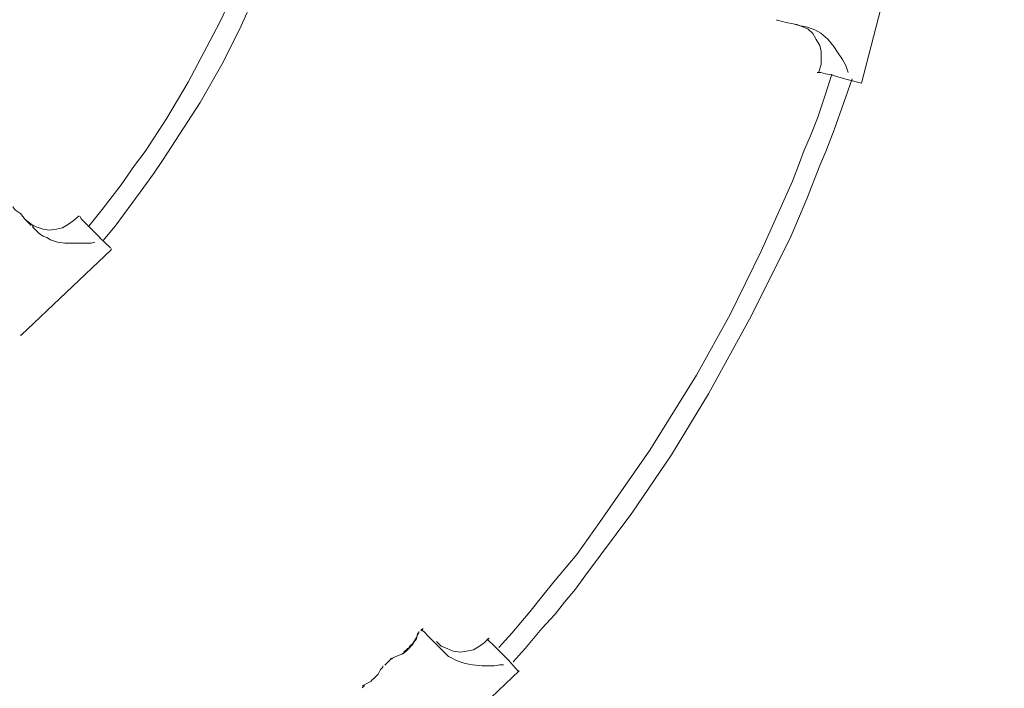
# Model space of a CAD drawing. Header units: millimetres. Extents: x 31.8 to 48.8, y -27.2 to 6.6.
# Tile 63 of 79: x 40.6 to 42.8, y -2.8 to -1.3. Entities that reach past the tile are written whole.
import ezdxf

# ---------------------------------------------------------------- set-up
doc = ezdxf.new("R2010")
doc.units = ezdxf.units.MM
doc.header["$MEASUREMENT"] = 0
doc.layers.add('Livello 1', color=7, linetype='Continuous', lineweight=0)

msp = doc.modelspace()

# ---------------------------------------------------------------- linework, layer by layer
at = {"layer": 'Livello 1', "color": 250, "lineweight": 5, "true_color": 0x1d1d1b}
for points, knots in [([(45.6233, 1.3798), (45.6233, 1.3798), (45.6664, 1.1936), (45.6664, 1.1936), (45.6664, 1.1936), (45.7066, 1.0048), (45.7066, 1.0048), (45.7066, 1.0048), (45.7413, 0.8159), (45.7413, 0.8159), (45.7413, 0.8159), (45.7682, 0.6271), (45.7682, 0.6271), (45.7682, 0.6271), (45.7926, 0.4354), (45.7926, 0.4354), (45.7926, 0.4354), (45.8084, 0.244), (45.8084, 0.244), (45.8084, 0.244), (45.8219, 0.0523), (45.8219, 0.0523), (45.8219, 0.0523), (45.8273, -0.1416), (45.8273, -0.1416), (45.8273, -0.1416), (45.8298, -0.3331), (45.8298, -0.3331), (45.8298, -0.3331), (45.8246, -0.5248), (45.8246, -0.5248), (45.8246, -0.5248), (45.8165, -0.7162), (45.8165, -0.7162), (45.8165, -0.7162), (45.8003, -0.9079), (45.8003, -0.9079), (45.8003, -0.9079), (45.7817, -1.0993), (45.7817, -1.0993), (45.7817, -1.0993), (45.7549, -1.2908), (45.7549, -1.2908), (45.7549, -1.2908), (45.7253, -1.4798), (45.7253, -1.4798), (45.7253, -1.4798), (45.6876, -1.6685), (45.6876, -1.6685), (45.6876, -1.6685), (45.6449, -1.8575), (45.6449, -1.8575), (45.6449, -1.8575), (45.5993, -2.0437), (45.5993, -2.0437), (45.5993, -2.0437), (45.5481, -2.227), (45.5481, -2.227), (45.5481, -2.227), (45.4891, -2.4133), (45.4891, -2.4133), (45.4891, -2.4133), (45.4275, -2.5944), (45.4275, -2.5944), (45.4275, -2.5944), (45.3607, -2.775), (45.3607, -2.775), (45.3607, -2.775), (45.2882, -2.9533), (45.2882, -2.9533), (45.2882, -2.9533), (45.2103, -3.1288), (45.2103, -3.1288), (45.2103, -3.1288), (45.127, -3.3017), (45.127, -3.3017), (45.127, -3.3017), (45.0387, -3.4746), (45.0387, -3.4746), (45.0387, -3.4746), (44.9473, -3.6422), (44.9473, -3.6422), (44.9473, -3.6422), (44.8509, -3.8097), (44.8509, -3.8097), (44.8509, -3.8097), (44.7491, -3.9747), (44.7491, -3.9747), (44.7491, -3.9747), (44.6416, -4.1343), (44.6416, -4.1343), (44.6416, -4.1343), (44.5317, -4.2912), (44.5317, -4.2912), (44.5317, -4.2912), (44.4163, -4.4484), (44.4163, -4.4484), (44.4163, -4.4484), (44.2984, -4.5972), (44.2984, -4.5972), (44.2984, -4.5972), (44.1749, -4.7462), (44.1749, -4.7462), (44.1749, -4.7462), (44.0463, -4.8925), (44.0463, -4.8925), (44.0463, -4.8925), (43.9146, -5.0333), (43.9146, -5.0333), (43.9146, -5.0333), (43.7778, -5.1693), (43.7778, -5.1693), (43.7778, -5.1693), (43.6385, -5.3022), (43.6385, -5.3022), (43.6385, -5.3022), (43.4963, -5.4325), (43.4963, -5.4325), (43.4963, -5.4325), (43.3486, -5.5574), (43.3486, -5.5574), (43.3486, -5.5574), (43.1987, -5.6799), (43.1987, -5.6799), (43.1987, -5.6799), (43.0457, -5.7967), (43.0457, -5.7967), (43.0457, -5.7967), (42.8901, -5.9111), (42.8901, -5.9111), (42.8901, -5.9111), (42.7291, -6.0177), (42.7291, -6.0177), (42.7291, -6.0177), (42.5654, -6.124), (42.5654, -6.124), (42.5654, -6.124), (42.3993, -6.2225), (42.3993, -6.2225), (42.3993, -6.2225), (42.2331, -6.3182), (42.2331, -6.3182), (42.2331, -6.3182), (42.0613, -6.4085), (42.0613, -6.4085), (42.0613, -6.4085), (41.887, -6.4938), (41.887, -6.4938), (41.887, -6.4938), (41.71, -6.5735), (41.71, -6.5735), (41.71, -6.5735), (41.533, -6.6505), (41.533, -6.6505), (41.533, -6.6505), (41.3533, -6.7196), (41.3533, -6.7196), (41.3533, -6.7196), (41.1709, -6.7862), (41.1709, -6.7862), (41.1709, -6.7862), (40.9857, -6.8476), (40.9857, -6.8476), (40.9857, -6.8476), (40.8006, -6.9034), (40.8006, -6.9034)], [0, 0, 0, 0, 1, 1, 1, 2, 2, 2, 3, 3, 3, 4, 4, 4, 5, 5, 5, 6, 6, 6, 7, 7, 7, 8, 8, 8, 9, 9, 9, 10, 10, 10, 11, 11, 11, 12, 12, 12, 13, 13, 13, 14, 14, 14, 15, 15, 15, 16, 16, 16, 17, 17, 17, 18, 18, 18, 19, 19, 19, 20, 20, 20, 21, 21, 21, 22, 22, 22, 23, 23, 23, 24, 24, 24, 25, 25, 25, 26, 26, 26, 27, 27, 27, 28, 28, 28, 29, 29, 29, 30, 30, 30, 31, 31, 31, 32, 32, 32, 33, 33, 33, 34, 34, 34, 35, 35, 35, 36, 36, 36, 37, 37, 37, 38, 38, 38, 39, 39, 39, 40, 40, 40, 41, 41, 41, 42, 42, 42, 43, 43, 43, 44, 44, 44, 45, 45, 45, 46, 46, 46, 47, 47, 47, 48, 48, 48, 49, 49, 49, 50, 50, 50, 51, 51, 51, 52, 52, 52, 53, 53, 53, 54, 54, 54, 55, 55, 55, 55]), ([(40.7498, -6.7223), (40.7498, -6.7223), (40.932, -6.6666), (40.932, -6.6666), (40.932, -6.6666), (41.1144, -6.6081), (41.1144, -6.6081), (41.1144, -6.6081), (41.2969, -6.5417), (41.2969, -6.5417), (41.2969, -6.5417), (41.4739, -6.4726), (41.4739, -6.4726), (41.4739, -6.4726), (41.6509, -6.3954), (41.6509, -6.3954), (41.6509, -6.3954), (41.8252, -6.3155), (41.8252, -6.3155), (41.8252, -6.3155), (41.997, -6.2304), (41.997, -6.2304), (41.997, -6.2304), (42.1661, -6.1398), (42.1661, -6.1398), (42.1661, -6.1398), (42.3322, -6.0441), (42.3322, -6.0441), (42.3322, -6.0441), (42.4957, -5.9459), (42.4957, -5.9459), (42.4957, -5.9459), (42.6569, -5.842), (42.6569, -5.842), (42.6569, -5.842), (42.8149, -5.733), (42.8149, -5.733), (42.8149, -5.733), (42.9707, -5.6212), (42.9707, -5.6212), (42.9707, -5.6212), (43.1208, -5.5043), (43.1208, -5.5043), (43.1208, -5.5043), (43.2685, -5.3817), (43.2685, -5.3817), (43.2685, -5.3817), (43.4132, -5.2569), (43.4132, -5.2569), (43.4132, -5.2569), (43.5527, -5.1266), (43.5527, -5.1266), (43.5527, -5.1266), (43.6895, -4.9936), (43.6895, -4.9936), (43.6895, -4.9936), (43.8237, -4.8552), (43.8237, -4.8552), (43.8237, -4.8552), (43.9521, -4.7143), (43.9521, -4.7143), (43.9521, -4.7143), (44.0783, -4.5705), (44.0783, -4.5705), (44.0783, -4.5705), (44.1989, -4.4215), (44.1989, -4.4215), (44.1989, -4.4215), (44.3145, -4.27), (44.3145, -4.27), (44.3145, -4.27), (44.4271, -4.1156), (44.4271, -4.1156), (44.4271, -4.1156), (44.5344, -3.9589), (44.5344, -3.9589), (44.5344, -3.9589), (44.6389, -3.7966), (44.6389, -3.7966), (44.6389, -3.7966), (44.7355, -3.6343), (44.7355, -3.6343), (44.7355, -3.6343), (44.8294, -3.4667), (44.8294, -3.4667), (44.8294, -3.4667), (44.918, -3.299), (44.918, -3.299), (44.918, -3.299), (45.0037, -3.1263), (45.0037, -3.1263), (45.0037, -3.1263), (45.0816, -2.9533), (45.0816, -2.9533), (45.0816, -2.9533), (45.1566, -2.7777), (45.1566, -2.7777), (45.1566, -2.7777), (45.2239, -2.5993), (45.2239, -2.5993), (45.2239, -2.5993), (45.2882, -2.4214), (45.2882, -2.4214), (45.2882, -2.4214), (45.3471, -2.2379), (45.3471, -2.2379), (45.3471, -2.2379), (45.4009, -2.0568), (45.4009, -2.0568), (45.4009, -2.0568), (45.449, -1.8708), (45.449, -1.8708), (45.449, -1.8708), (45.4919, -1.6845), (45.4919, -1.6845), (45.4919, -1.6845), (45.5296, -1.4983), (45.5296, -1.4983), (45.5296, -1.4983), (45.5616, -1.312), (45.5616, -1.312), (45.5616, -1.312), (45.5885, -1.123), (45.5885, -1.123), (45.5885, -1.123), (45.6099, -0.9343), (45.6099, -0.9343), (45.6099, -0.9343), (45.626, -0.7428), (45.626, -0.7428), (45.626, -0.7428), (45.6368, -0.5541), (45.6368, -0.5541), (45.6368, -0.5541), (45.6395, -0.3627), (45.6395, -0.3627), (45.6395, -0.3627), (45.6395, -0.171), (45.6395, -0.171), (45.6395, -0.171), (45.6341, 0.0178), (45.6341, 0.0178), (45.6341, 0.0178), (45.6233, 0.2094), (45.6233, 0.2094), (45.6233, 0.2094), (45.6047, 0.3982), (45.6047, 0.3982), (45.6047, 0.3982), (45.5831, 0.5872), (45.5831, 0.5872), (45.5831, 0.5872), (45.5562, 0.7759), (45.5562, 0.7759), (45.5562, 0.7759), (45.5214, 0.9622), (45.5214, 0.9622), (45.5214, 0.9622), (45.4837, 1.1509), (45.4837, 1.1509), (45.4837, 1.1509), (45.4408, 1.3347), (45.4408, 1.3347)], [0, 0, 0, 0, 1, 1, 1, 2, 2, 2, 3, 3, 3, 4, 4, 4, 5, 5, 5, 6, 6, 6, 7, 7, 7, 8, 8, 8, 9, 9, 9, 10, 10, 10, 11, 11, 11, 12, 12, 12, 13, 13, 13, 14, 14, 14, 15, 15, 15, 16, 16, 16, 17, 17, 17, 18, 18, 18, 19, 19, 19, 20, 20, 20, 21, 21, 21, 22, 22, 22, 23, 23, 23, 24, 24, 24, 25, 25, 25, 26, 26, 26, 27, 27, 27, 28, 28, 28, 29, 29, 29, 30, 30, 30, 31, 31, 31, 32, 32, 32, 33, 33, 33, 34, 34, 34, 35, 35, 35, 36, 36, 36, 37, 37, 37, 38, 38, 38, 39, 39, 39, 40, 40, 40, 41, 41, 41, 42, 42, 42, 43, 43, 43, 44, 44, 44, 45, 45, 45, 46, 46, 46, 47, 47, 47, 48, 48, 48, 49, 49, 49, 50, 50, 50, 51, 51, 51, 52, 52, 52, 53, 53, 53, 54, 54, 54, 54]), ([(45.446, 1.1681), (45.446, 1.1681), (45.4837, 0.9818), (45.4837, 0.9818), (45.4837, 0.9818), (45.5185, 0.7931), (45.5185, 0.7931), (45.5185, 0.7931), (45.5478, 0.6041), (45.5478, 0.6041), (45.5478, 0.6041), (45.5722, 0.4151), (45.5722, 0.4151), (45.5722, 0.4151), (45.5883, 0.2264), (45.5883, 0.2264), (45.5883, 0.2264), (45.6018, 0.0347), (45.6018, 0.0347), (45.6018, 0.0347), (45.6072, -0.1543), (45.6072, -0.1543), (45.6072, -0.1543), (45.6099, -0.3457), (45.6099, -0.3457), (45.6099, -0.3457), (45.6045, -0.5347), (45.6045, -0.5347), (45.6045, -0.5347), (45.5964, -0.7261), (45.5964, -0.7261), (45.5964, -0.7261), (45.5801, -0.9151), (45.5801, -0.9151), (45.5801, -0.9151), (45.5587, -1.1068), (45.5587, -1.1068), (45.5587, -1.1068), (45.532, -1.2953), (45.532, -1.2953), (45.532, -1.2953), (45.5025, -1.4818), (45.5025, -1.4818), (45.5025, -1.4818), (45.465, -1.6705), (45.465, -1.6705), (45.465, -1.6705), (45.4221, -1.8541), (45.4221, -1.8541), (45.4221, -1.8541), (45.3736, -2.0403), (45.3736, -2.0403), (45.3736, -2.0403), (45.32, -2.2241), (45.32, -2.2241), (45.32, -2.2241), (45.2636, -2.4049), (45.2636, -2.4049), (45.2636, -2.4049), (45.1993, -2.5833), (45.1993, -2.5833), (45.1993, -2.5833), (45.1295, -2.7614), (45.1295, -2.7614), (45.1295, -2.7614), (45.057, -2.9396), (45.057, -2.9396), (45.057, -2.9396), (44.9767, -3.1127), (44.9767, -3.1127), (44.9767, -3.1127), (44.8936, -3.283), (44.8936, -3.283), (44.8936, -3.283), (44.8051, -3.4532), (44.8051, -3.4532), (44.8051, -3.4532), (44.7111, -3.618), (44.7111, -3.618), (44.7111, -3.618), (44.612, -3.783), (44.612, -3.783), (44.612, -3.783), (44.51, -3.9427), (44.51, -3.9427), (44.51, -3.9427), (44.4027, -4.1021), (44.4027, -4.1021), (44.4027, -4.1021), (44.2901, -4.2565), (44.2901, -4.2565), (44.2901, -4.2565), (44.172, -4.4082), (44.172, -4.4082), (44.172, -4.4082), (44.0512, -4.5545), (44.0512, -4.5545), (44.0512, -4.5545), (43.928, -4.701), (43.928, -4.701), (43.928, -4.701), (43.7966, -4.8419), (43.7966, -4.8419), (43.7966, -4.8419), (43.6649, -4.9776), (43.6649, -4.9776), (43.6649, -4.9776), (43.5254, -5.1106), (43.5254, -5.1106), (43.5254, -5.1106), (43.3861, -5.2408), (43.3861, -5.2408), (43.3861, -5.2408), (43.2412, -5.3661), (43.2412, -5.3661), (43.2412, -5.3661), (43.0935, -5.4883), (43.0935, -5.4883), (43.0935, -5.4883), (42.9409, -5.6054), (42.9409, -5.6054), (42.9409, -5.6054), (42.7853, -5.7172), (42.7853, -5.7172), (42.7853, -5.7172), (42.6271, -5.8235), (42.6271, -5.8235), (42.6271, -5.8235), (42.4661, -5.9274), (42.4661, -5.9274), (42.4661, -5.9274), (42.3024, -6.0285), (42.3024, -6.0285), (42.3024, -6.0285), (42.1336, -6.1215), (42.1336, -6.1215), (42.1336, -6.1215), (41.9645, -6.2121), (41.9645, -6.2121), (41.9645, -6.2121), (41.7929, -6.2945), (41.7929, -6.2945), (41.7929, -6.2945), (41.6183, -6.3742), (41.6183, -6.3742), (41.6183, -6.3742), (41.4413, -6.4487), (41.4413, -6.4487), (41.4413, -6.4487), (41.2616, -6.518), (41.2616, -6.518), (41.2616, -6.518), (41.0819, -6.5844), (41.0819, -6.5844), (41.0819, -6.5844), (40.8995, -6.6428), (40.8995, -6.6428)], [0, 0, 0, 0, 1, 1, 1, 2, 2, 2, 3, 3, 3, 4, 4, 4, 5, 5, 5, 6, 6, 6, 7, 7, 7, 8, 8, 8, 9, 9, 9, 10, 10, 10, 11, 11, 11, 12, 12, 12, 13, 13, 13, 14, 14, 14, 15, 15, 15, 16, 16, 16, 17, 17, 17, 18, 18, 18, 19, 19, 19, 20, 20, 20, 21, 21, 21, 22, 22, 22, 23, 23, 23, 24, 24, 24, 25, 25, 25, 26, 26, 26, 27, 27, 27, 28, 28, 28, 29, 29, 29, 30, 30, 30, 31, 31, 31, 32, 32, 32, 33, 33, 33, 34, 34, 34, 35, 35, 35, 36, 36, 36, 37, 37, 37, 38, 38, 38, 39, 39, 39, 40, 40, 40, 41, 41, 41, 42, 42, 42, 43, 43, 43, 44, 44, 44, 45, 45, 45, 46, 46, 46, 47, 47, 47, 48, 48, 48, 49, 49, 49, 50, 50, 50, 51, 51, 51, 52, 52, 52, 52]), ([(44.0971, 1.0021), (44.0971, 1.0021), (44.1348, 0.8373), (44.1348, 0.8373), (44.1348, 0.8373), (44.1695, 0.6696), (44.1695, 0.6696), (44.1695, 0.6696), (44.1966, 0.502), (44.1966, 0.502), (44.1966, 0.502), (44.2206, 0.3343), (44.2206, 0.3343), (44.2206, 0.3343), (44.2366, 0.1641), (44.2366, 0.1641), (44.2366, 0.1641), (44.2474, -0.0062), (44.2474, -0.0062), (44.2474, -0.0062), (44.2555, -0.1764), (44.2555, -0.1764), (44.2555, -0.1764), (44.2555, -0.3466), (44.2555, -0.3466), (44.2555, -0.3466), (44.2501, -0.5168), (44.2501, -0.5168), (44.2501, -0.5168), (44.2393, -0.6871), (44.2393, -0.6871), (44.2393, -0.6871), (44.2233, -0.8573), (44.2233, -0.8573), (44.2233, -0.8573), (44.2043, -1.0248), (44.2043, -1.0248), (44.2043, -1.0248), (44.1777, -1.1951), (44.1777, -1.1951), (44.1777, -1.1951), (44.1454, -1.3599), (44.1454, -1.3599), (44.1454, -1.3599), (44.1079, -1.5276), (44.1079, -1.5276), (44.1079, -1.5276), (44.065, -1.6924), (44.065, -1.6924), (44.065, -1.6924), (44.0167, -1.8548), (44.0167, -1.8548), (44.0167, -1.8548), (43.963, -2.0169), (43.963, -2.0169), (43.963, -2.0169), (43.904, -2.1794), (43.904, -2.1794), (43.904, -2.1794), (43.8397, -2.3361), (43.8397, -2.3361), (43.8397, -2.3361), (43.7724, -2.493), (43.7724, -2.493), (43.7724, -2.493), (43.6977, -2.6474), (43.6977, -2.6474), (43.6977, -2.6474), (43.6198, -2.7964), (43.6198, -2.7964), (43.6198, -2.7964), (43.5365, -2.9452), (43.5365, -2.9452), (43.5365, -2.9452), (43.4482, -3.0915), (43.4482, -3.0915), (43.4482, -3.0915), (43.3541, -3.2353), (43.3541, -3.2353), (43.3541, -3.2353), (43.2577, -3.3762), (43.2577, -3.3762), (43.2577, -3.3762), (43.1556, -3.5119), (43.1556, -3.5119), (43.1556, -3.5119), (43.0484, -3.6476), (43.0484, -3.6476), (43.0484, -3.6476), (42.9384, -3.7778), (42.9384, -3.7778), (42.9384, -3.7778), (42.823, -3.9027), (42.823, -3.9027), (42.823, -3.9027), (42.7052, -4.028), (42.7052, -4.028), (42.7052, -4.028), (42.5817, -4.1449), (42.5817, -4.1449), (42.5817, -4.1449), (42.4557, -4.2621), (42.4557, -4.2621), (42.4557, -4.2621), (42.3268, -4.3739), (42.3268, -4.3739), (42.3268, -4.3739), (42.1927, -4.4802), (42.1927, -4.4802), (42.1927, -4.4802), (42.0559, -4.5814), (42.0559, -4.5814), (42.0559, -4.5814), (41.9166, -4.6796), (41.9166, -4.6796), (41.9166, -4.6796), (41.7716, -4.7753), (41.7716, -4.7753), (41.7716, -4.7753), (41.6267, -4.8631), (41.6267, -4.8631), (41.6267, -4.8631), (41.4766, -4.9482), (41.4766, -4.9482), (41.4766, -4.9482), (41.3235, -5.0282), (41.3235, -5.0282), (41.3235, -5.0282), (41.1709, -5.1024), (41.1709, -5.1024), (41.1709, -5.1024), (41.0124, -5.1715), (41.0124, -5.1715), (41.0124, -5.1715), (40.8543, -5.2383), (40.8543, -5.2383), (40.8543, -5.2383), (40.6934, -5.2968), (40.6934, -5.2968), (40.6934, -5.2968), (40.5324, -5.3526), (40.5324, -5.3526), (40.5324, -5.3526), (40.366, -5.4032), (40.366, -5.4032)], [0, 0, 0, 0, 1, 1, 1, 2, 2, 2, 3, 3, 3, 4, 4, 4, 5, 5, 5, 6, 6, 6, 7, 7, 7, 8, 8, 8, 9, 9, 9, 10, 10, 10, 11, 11, 11, 12, 12, 12, 13, 13, 13, 14, 14, 14, 15, 15, 15, 16, 16, 16, 17, 17, 17, 18, 18, 18, 19, 19, 19, 20, 20, 20, 21, 21, 21, 22, 22, 22, 23, 23, 23, 24, 24, 24, 25, 25, 25, 26, 26, 26, 27, 27, 27, 28, 28, 28, 29, 29, 29, 30, 30, 30, 31, 31, 31, 32, 32, 32, 33, 33, 33, 34, 34, 34, 35, 35, 35, 36, 36, 36, 37, 37, 37, 38, 38, 38, 39, 39, 39, 40, 40, 40, 41, 41, 41, 42, 42, 42, 43, 43, 43, 44, 44, 44, 45, 45, 45, 46, 46, 46, 47, 47, 47, 48, 48, 48, 48]), ([(40.3152, -5.2223), (40.3152, -5.2223), (40.476, -5.1742), (40.476, -5.1742), (40.476, -5.1742), (40.6372, -5.1185), (40.6372, -5.1185), (40.6372, -5.1185), (40.7952, -5.06), (40.7952, -5.06), (40.7952, -5.06), (40.9508, -4.9963), (40.9508, -4.9963), (40.9508, -4.9963), (41.1065, -4.927), (41.1065, -4.927), (41.1065, -4.927), (41.2564, -4.8525), (41.2564, -4.8525), (41.2564, -4.8525), (41.4068, -4.7726), (41.4068, -4.7726), (41.4068, -4.7726), (41.5545, -4.6877), (41.5545, -4.6877), (41.5545, -4.6877), (41.6965, -4.5999), (41.6965, -4.5999), (41.6965, -4.5999), (41.8387, -4.5069), (41.8387, -4.5069), (41.8387, -4.5069), (41.9755, -4.4084), (41.9755, -4.4084), (41.9755, -4.4084), (42.1094, -4.3073), (42.1094, -4.3073), (42.1094, -4.3073), (42.241, -4.2009), (42.241, -4.2009), (42.241, -4.2009), (42.367, -4.0892), (42.367, -4.0892), (42.367, -4.0892), (42.4905, -3.9747), (42.4905, -3.9747), (42.4905, -3.9747), (42.6111, -3.8551), (42.6111, -3.8551), (42.6111, -3.8551), (42.7264, -3.7325), (42.7264, -3.7325), (42.7264, -3.7325), (42.8393, -3.6076), (42.8393, -3.6076), (42.8393, -3.6076), (42.9465, -3.4773), (42.9465, -3.4773), (42.9465, -3.4773), (43.0484, -3.3444), (43.0484, -3.3444), (43.0484, -3.3444), (43.1477, -3.2087), (43.1477, -3.2087), (43.1477, -3.2087), (43.2414, -3.0678), (43.2414, -3.0678), (43.2414, -3.0678), (43.3301, -2.924), (43.3301, -2.924), (43.3301, -2.924), (43.4159, -2.7804), (43.4159, -2.7804), (43.4159, -2.7804), (43.4936, -2.6314), (43.4936, -2.6314), (43.4936, -2.6314), (43.5688, -2.4826), (43.5688, -2.4826), (43.5688, -2.4826), (43.6385, -2.3282), (43.6385, -2.3282), (43.6385, -2.3282), (43.7026, -2.174), (43.7026, -2.174), (43.7026, -2.174), (43.7647, -2.0169), (43.7647, -2.0169), (43.7647, -2.0169), (43.8182, -1.8575), (43.8182, -1.8575), (43.8182, -1.8575), (43.8665, -1.6978), (43.8665, -1.6978), (43.8665, -1.6978), (43.9122, -1.5355), (43.9122, -1.5355), (43.9122, -1.5355), (43.9494, -1.3705), (43.9494, -1.3705), (43.9494, -1.3705), (43.9819, -1.2057), (43.9819, -1.2057), (43.9819, -1.2057), (44.0115, -1.0409), (44.0115, -1.0409), (44.0115, -1.0409), (44.0327, -0.876), (44.0327, -0.876), (44.0327, -0.876), (44.049, -0.7081), (44.049, -0.7081), (44.049, -0.7081), (44.0596, -0.5406), (44.0596, -0.5406), (44.0596, -0.5406), (44.065, -0.373), (44.065, -0.373), (44.065, -0.373), (44.0677, -0.2055), (44.0677, -0.2055), (44.0677, -0.2055), (44.0623, -0.038), (44.0623, -0.038), (44.0623, -0.038), (44.049, 0.1295), (44.049, 0.1295), (44.049, 0.1295), (44.0327, 0.297), (44.0327, 0.297), (44.0327, 0.297), (44.0115, 0.4648), (44.0115, 0.4648), (44.0115, 0.4648), (43.9844, 0.6298), (43.9844, 0.6298), (43.9844, 0.6298), (43.9521, 0.7946), (43.9521, 0.7946), (43.9521, 0.7946), (43.9122, 0.957), (43.9122, 0.957)], [0, 0, 0, 0, 1, 1, 1, 2, 2, 2, 3, 3, 3, 4, 4, 4, 5, 5, 5, 6, 6, 6, 7, 7, 7, 8, 8, 8, 9, 9, 9, 10, 10, 10, 11, 11, 11, 12, 12, 12, 13, 13, 13, 14, 14, 14, 15, 15, 15, 16, 16, 16, 17, 17, 17, 18, 18, 18, 19, 19, 19, 20, 20, 20, 21, 21, 21, 22, 22, 22, 23, 23, 23, 24, 24, 24, 25, 25, 25, 26, 26, 26, 27, 27, 27, 28, 28, 28, 29, 29, 29, 30, 30, 30, 31, 31, 31, 32, 32, 32, 33, 33, 33, 34, 34, 34, 35, 35, 35, 36, 36, 36, 37, 37, 37, 38, 38, 38, 39, 39, 39, 40, 40, 40, 41, 41, 41, 42, 42, 42, 43, 43, 43, 44, 44, 44, 45, 45, 45, 46, 46, 46, 47, 47, 47, 47]), ([(43.9225, 0.7903), (43.9225, 0.7903), (43.9546, 0.6361), (43.9546, 0.6361), (43.9546, 0.6361), (43.9815, 0.4711), (43.9815, 0.4711), (43.9815, 0.4711), (44.0031, 0.3061), (44.0031, 0.3061), (44.0031, 0.3061), (44.0217, 0.1386), (44.0217, 0.1386), (44.0217, 0.1386), (44.0325, -0.029), (44.0325, -0.029), (44.0325, -0.029), (44.0379, -0.194), (44.0379, -0.194), (44.0379, -0.194), (44.0379, -0.3617), (44.0379, -0.3617), (44.0379, -0.3617), (44.0325, -0.5293), (44.0325, -0.5293), (44.0325, -0.5293), (44.0217, -0.6968), (44.0217, -0.6968), (44.0217, -0.6968), (44.0058, -0.8643), (44.0058, -0.8643), (44.0058, -0.8643), (43.9842, -1.0296), (43.9842, -1.0296), (43.9842, -1.0296), (43.9546, -1.1944), (43.9546, -1.1944), (43.9546, -1.1944), (43.9225, -1.3592), (43.9225, -1.3592), (43.9225, -1.3592), (43.8851, -1.5217), (43.8851, -1.5217), (43.8851, -1.5217), (43.8419, -1.6838), (43.8419, -1.6838), (43.8419, -1.6838), (43.7911, -1.8462), (43.7911, -1.8462), (43.7911, -1.8462), (43.7374, -2.0031), (43.7374, -2.0031), (43.7374, -2.0031), (43.6785, -2.1602), (43.6785, -2.1602), (43.6785, -2.1602), (43.6141, -2.3144), (43.6141, -2.3144), (43.6141, -2.3144), (43.5444, -2.4688), (43.5444, -2.4688), (43.5444, -2.4688), (43.4692, -2.6178), (43.4692, -2.6178), (43.4692, -2.6178), (43.3888, -2.7666), (43.3888, -2.7666), (43.3888, -2.7666), (43.3055, -2.9102), (43.3055, -2.9102), (43.3055, -2.9102), (43.217, -3.054), (43.217, -3.054), (43.217, -3.054), (43.1233, -3.1922), (43.1233, -3.1922), (43.1233, -3.1922), (43.024, -3.3279), (43.024, -3.3279), (43.024, -3.3279), (42.9219, -3.4611), (42.9219, -3.4611), (42.9219, -3.4611), (42.8147, -3.5914), (42.8147, -3.5914), (42.8147, -3.5914), (42.7023, -3.7164), (42.7023, -3.7164), (42.7023, -3.7164), (42.5869, -3.8388), (42.5869, -3.8388), (42.5869, -3.8388), (42.4688, -3.956), (42.4688, -3.956), (42.4688, -3.956), (42.3455, -4.0702), (42.3455, -4.0702), (42.3455, -4.0702), (42.2166, -4.182), (42.2166, -4.182), (42.2166, -4.182), (42.0879, -4.2883), (42.0879, -4.2883), (42.0879, -4.2883), (41.9538, -4.3895), (41.9538, -4.3895), (41.9538, -4.3895), (41.8143, -4.4881), (41.8143, -4.4881), (41.8143, -4.4881), (41.675, -4.5811), (41.675, -4.5811), (41.675, -4.5811), (41.5328, -4.6687), (41.5328, -4.6687), (41.5328, -4.6687), (41.3851, -4.7514), (41.3851, -4.7514), (41.3851, -4.7514), (41.235, -4.8313), (41.235, -4.8313), (41.235, -4.8313), (41.0846, -4.9058), (41.0846, -4.9058), (41.0846, -4.9058), (40.9318, -4.9749), (40.9318, -4.9749), (40.9318, -4.9749), (40.7735, -5.0388), (40.7735, -5.0388), (40.7735, -5.0388), (40.6153, -5.0972), (40.6153, -5.0972), (40.6153, -5.0972), (40.4678, -5.1478), (40.4678, -5.1478)], [0, 0, 0, 0, 1, 1, 1, 2, 2, 2, 3, 3, 3, 4, 4, 4, 5, 5, 5, 6, 6, 6, 7, 7, 7, 8, 8, 8, 9, 9, 9, 10, 10, 10, 11, 11, 11, 12, 12, 12, 13, 13, 13, 14, 14, 14, 15, 15, 15, 16, 16, 16, 17, 17, 17, 18, 18, 18, 19, 19, 19, 20, 20, 20, 21, 21, 21, 22, 22, 22, 23, 23, 23, 24, 24, 24, 25, 25, 25, 26, 26, 26, 27, 27, 27, 28, 28, 28, 29, 29, 29, 30, 30, 30, 31, 31, 31, 32, 32, 32, 33, 33, 33, 34, 34, 34, 35, 35, 35, 36, 36, 36, 37, 37, 37, 38, 38, 38, 39, 39, 39, 40, 40, 40, 41, 41, 41, 42, 42, 42, 43, 43, 43, 44, 44, 44, 45, 45, 45, 45]), ([(41.1384, -1.1359), (41.1384, -1.1359), (41.125, -1.1732), (41.125, -1.1732), (41.125, -1.1732), (41.1009, -1.2289), (41.1009, -1.2289), (41.1009, -1.2289), (41.0819, -1.2716), (41.0819, -1.2716), (41.0819, -1.2716), (41.0661, -1.3034), (41.0661, -1.3034), (41.0661, -1.3034), (41.0499, -1.338), (41.0499, -1.338), (41.0499, -1.338), (40.9801, -1.4709), (40.9801, -1.4709), (40.9801, -1.4709), (40.9318, -1.5509), (40.9318, -1.5509), (40.9318, -1.5509), (40.8835, -1.6254), (40.8835, -1.6254), (40.8835, -1.6254), (40.8595, -1.6572), (40.8595, -1.6572), (40.8595, -1.6572), (40.8297, -1.6999), (40.8297, -1.6999), (40.8297, -1.6999), (40.7871, -1.7556), (40.7871, -1.7556), (40.7871, -1.7556), (40.7575, -1.7929), (40.7575, -1.7929)], [0, 0, 0, 0, 1, 1, 1, 2, 2, 2, 3, 3, 3, 4, 4, 4, 5, 5, 5, 6, 6, 6, 7, 7, 7, 8, 8, 8, 9, 9, 9, 10, 10, 10, 11, 11, 11, 12, 12, 12, 12]), ([(40.7896, -1.825), (40.7896, -1.825), (40.8166, -1.7929), (40.8166, -1.7929), (40.8166, -1.7929), (40.8541, -1.7423), (40.8541, -1.7423), (40.8541, -1.7423), (40.881, -1.7053), (40.881, -1.7053), (40.881, -1.7053), (40.9022, -1.6757), (40.9022, -1.6757), (40.9022, -1.6757), (40.9239, -1.6439), (40.9239, -1.6439), (40.9239, -1.6439), (41.0067, -1.5163), (41.0067, -1.5163), (41.0067, -1.5163), (41.0553, -1.431), (41.0553, -1.431), (41.0553, -1.431), (41.0955, -1.3515), (41.0955, -1.3515), (41.0955, -1.3515), (41.1115, -1.3167), (41.1115, -1.3167), (41.1115, -1.3167), (41.1357, -1.2662), (41.1357, -1.2662), (41.1357, -1.2662), (41.1625, -1.1998), (41.1625, -1.1998), (41.1625, -1.1998), (41.184, -1.1463), (41.184, -1.1463)], [0, 0, 0, 0, 1, 1, 1, 2, 2, 2, 3, 3, 3, 4, 4, 4, 5, 5, 5, 6, 6, 6, 7, 7, 7, 8, 8, 8, 9, 9, 9, 10, 10, 10, 11, 11, 11, 12, 12, 12, 12]), ([(42.3525, -1.3452), (42.3525, -1.3452), (42.3338, -1.34), (42.3338, -1.34), (42.3338, -1.34), (42.3178, -1.3373), (42.3178, -1.3373), (42.3178, -1.3373), (42.3072, -1.3346), (42.3072, -1.3346), (42.3072, -1.3346), (42.299, -1.3319), (42.299, -1.3319), (42.299, -1.3319), (42.2963, -1.3319), (42.2963, -1.3319)], [0, 0, 0, 0, 1, 1, 1, 2, 2, 2, 3, 3, 3, 4, 4, 4, 5, 5, 5, 5]), ([(42.3401, -1.3407), (42.3401, -1.3407), (42.3532, -1.3461), (42.3532, -1.3461), (42.3532, -1.3461), (42.3668, -1.3515), (42.3668, -1.3515), (42.3668, -1.3515), (42.3776, -1.3619), (42.3776, -1.3619), (42.3776, -1.3619), (42.3855, -1.3752), (42.3855, -1.3752), (42.3855, -1.3752), (42.3936, -1.3888), (42.3936, -1.3888), (42.3936, -1.3888), (42.3963, -1.4019), (42.3963, -1.4019), (42.3963, -1.4019), (42.3963, -1.4179), (42.3963, -1.4179), (42.3963, -1.4179), (42.3963, -1.431), (42.3963, -1.431)], [0, 0, 0, 0, 1, 1, 1, 2, 2, 2, 3, 3, 3, 4, 4, 4, 5, 5, 5, 6, 6, 6, 7, 7, 7, 8, 8, 8, 8]), ([(42.3553, -1.3452), (42.3553, -1.3452), (42.3553, -1.3452), (42.3553, -1.3452), (42.3553, -1.3452), (42.3525, -1.3452), (42.3525, -1.3452)], [0, 0, 0, 0, 1, 1, 1, 2, 2, 2, 2]), ([(42.3661, -1.3479), (42.3661, -1.3479), (42.3821, -1.3533), (42.3821, -1.3533), (42.3821, -1.3533), (42.3954, -1.3612), (42.3954, -1.3612), (42.3954, -1.3612), (42.4115, -1.3745), (42.4115, -1.3745), (42.4115, -1.3745), (42.425, -1.3906), (42.425, -1.3906), (42.425, -1.3906), (42.4331, -1.4037), (42.4331, -1.4037), (42.4331, -1.4037), (42.4438, -1.4197), (42.4438, -1.4197), (42.4438, -1.4197), (42.4517, -1.433), (42.4517, -1.433), (42.4517, -1.433), (42.4571, -1.449), (42.4571, -1.449)], [0, 0, 0, 0, 1, 1, 1, 2, 2, 2, 3, 3, 3, 4, 4, 4, 5, 5, 5, 6, 6, 6, 7, 7, 7, 8, 8, 8, 8]), ([(42.4203, -1.4524), (42.4203, -1.4524), (42.4072, -1.4949), (42.4072, -1.4949), (42.4072, -1.4949), (42.3882, -1.5509), (42.3882, -1.5509), (42.3882, -1.5509), (42.3722, -1.5908), (42.3722, -1.5908), (42.3722, -1.5908), (42.3586, -1.6227), (42.3586, -1.6227), (42.3586, -1.6227), (42.3455, -1.6572), (42.3455, -1.6572), (42.3455, -1.6572), (42.332, -1.692), (42.332, -1.692), (42.332, -1.692), (42.2622, -1.8487), (42.2622, -1.8487), (42.2622, -1.8487), (42.1925, -1.9898), (42.1925, -1.9898), (42.1925, -1.9898), (42.1173, -2.1257), (42.1173, -2.1257), (42.1173, -2.1257), (42.0128, -2.2932), (42.0128, -2.2932), (42.0128, -2.2932), (41.9001, -2.4553), (41.9001, -2.4553), (41.9001, -2.4553), (41.8493, -2.5271), (41.8493, -2.5271), (41.8493, -2.5271), (41.7983, -2.5883), (41.7983, -2.5883), (41.7983, -2.5883), (41.7768, -2.6151), (41.7768, -2.6151), (41.7768, -2.6151), (41.7448, -2.6551), (41.7448, -2.6551), (41.7448, -2.6551), (41.7044, -2.7027), (41.7044, -2.7027), (41.7044, -2.7027), (41.675, -2.7346), (41.675, -2.7346)], [0, 0, 0, 0, 1, 1, 1, 2, 2, 2, 3, 3, 3, 4, 4, 4, 5, 5, 5, 6, 6, 6, 7, 7, 7, 8, 8, 8, 9, 9, 9, 10, 10, 10, 11, 11, 11, 12, 12, 12, 13, 13, 13, 14, 14, 14, 15, 15, 15, 16, 16, 16, 17, 17, 17, 17]), ([(42.4544, -1.4648), (42.4544, -1.4648), (42.4359, -1.4597), (42.4359, -1.4597), (42.4359, -1.4597), (42.4196, -1.4545), (42.4196, -1.4545), (42.4196, -1.4545), (42.4063, -1.4518), (42.4063, -1.4518), (42.4063, -1.4518), (42.3954, -1.449), (42.3954, -1.449), (42.3954, -1.449), (42.3875, -1.449), (42.3875, -1.449)], [0, 0, 0, 0, 1, 1, 1, 2, 2, 2, 3, 3, 3, 4, 4, 4, 5, 5, 5, 5]), ([(41.7071, -2.7666), (41.7071, -2.7666), (41.7339, -2.7373), (41.7339, -2.7373), (41.7339, -2.7373), (41.7714, -2.6924), (41.7714, -2.6924), (41.7714, -2.6924), (41.801, -2.6601), (41.801, -2.6601), (41.801, -2.6601), (41.8222, -2.6337), (41.8222, -2.6337), (41.8222, -2.6337), (41.8466, -2.6043), (41.8466, -2.6043), (41.8466, -2.6043), (41.8678, -2.5752), (41.8678, -2.5752), (41.8678, -2.5752), (41.9726, -2.4341), (41.9726, -2.4341), (41.9726, -2.4341), (42.0611, -2.3038), (42.0611, -2.3038), (42.0611, -2.3038), (42.1442, -2.1679), (42.1442, -2.1679), (42.1442, -2.1679), (42.2408, -1.9925), (42.2408, -1.9925), (42.2408, -1.9925), (42.3293, -1.8141), (42.3293, -1.8141), (42.3293, -1.8141), (42.3641, -1.7317), (42.3641, -1.7317), (42.3641, -1.7317), (42.3936, -1.6572), (42.3936, -1.6572), (42.3936, -1.6572), (42.4072, -1.6254), (42.4072, -1.6254), (42.4072, -1.6254), (42.4257, -1.5775), (42.4257, -1.5775), (42.4257, -1.5775), (42.4474, -1.5163), (42.4474, -1.5163), (42.4474, -1.5163), (42.4661, -1.463), (42.4661, -1.463)], [0, 0, 0, 0, 1, 1, 1, 2, 2, 2, 3, 3, 3, 4, 4, 4, 5, 5, 5, 6, 6, 6, 7, 7, 7, 8, 8, 8, 9, 9, 9, 10, 10, 10, 11, 11, 11, 12, 12, 12, 13, 13, 13, 14, 14, 14, 15, 15, 15, 16, 16, 16, 17, 17, 17, 17]), ([(40.5884, -1.7484), (40.5884, -1.7484), (40.5884, -1.7511), (40.5884, -1.7511), (40.5884, -1.7511), (40.5938, -1.7565), (40.5938, -1.7565), (40.5938, -1.7565), (40.6046, -1.7644), (40.6046, -1.7644), (40.6046, -1.7644), (40.6153, -1.7778), (40.6153, -1.7778), (40.6153, -1.7778), (40.6288, -1.7911), (40.6288, -1.7911)], [0, 0, 0, 0, 1, 1, 1, 2, 2, 2, 3, 3, 3, 4, 4, 4, 5, 5, 5, 5]), ([(40.7225, -1.7805), (40.7225, -1.7805), (40.7117, -1.7884), (40.7117, -1.7884), (40.7117, -1.7884), (40.6986, -1.7965), (40.6986, -1.7965), (40.6986, -1.7965), (40.685, -1.7992), (40.685, -1.7992), (40.685, -1.7992), (40.669, -1.8017), (40.669, -1.8017), (40.669, -1.8017), (40.6554, -1.7992), (40.6554, -1.7992), (40.6554, -1.7992), (40.6394, -1.7938), (40.6394, -1.7938), (40.6394, -1.7938), (40.6288, -1.7884), (40.6288, -1.7884), (40.6288, -1.7884), (40.6153, -1.7778), (40.6153, -1.7778)], [0, 0, 0, 0, 1, 1, 1, 2, 2, 2, 3, 3, 3, 4, 4, 4, 5, 5, 5, 6, 6, 6, 7, 7, 7, 8, 8, 8, 8]), ([(40.7379, -1.7708), (40.7379, -1.7708), (40.7379, -1.7708), (40.7379, -1.7708), (40.7379, -1.7708), (40.7406, -1.7762), (40.7406, -1.7762), (40.7406, -1.7762), (40.7485, -1.7841), (40.7485, -1.7841), (40.7485, -1.7841), (40.7593, -1.7947), (40.7593, -1.7947), (40.7593, -1.7947), (40.7726, -1.808), (40.7726, -1.808), (40.7726, -1.808), (40.7832, -1.8186), (40.7832, -1.8186)], [0, 0, 0, 0, 1, 1, 1, 2, 2, 2, 3, 3, 3, 4, 4, 4, 5, 5, 5, 6, 6, 6, 6]), ([(40.6306, -1.792), (40.6306, -1.792), (40.6306, -1.792), (40.6306, -1.792), (40.6306, -1.792), (40.6333, -1.792), (40.6333, -1.792), (40.6333, -1.792), (40.6333, -1.7947), (40.6333, -1.7947)], [0, 0, 0, 0, 1, 1, 1, 2, 2, 2, 3, 3, 3, 3]), ([(40.7708, -1.8283), (40.7708, -1.8283), (40.7708, -1.8283), (40.7708, -1.8283), (40.7708, -1.8283), (40.7627, -1.831), (40.7627, -1.831), (40.7627, -1.831), (40.7496, -1.831), (40.7496, -1.831), (40.7496, -1.831), (40.736, -1.831), (40.736, -1.831), (40.736, -1.831), (40.7225, -1.831), (40.7225, -1.831), (40.7225, -1.831), (40.7038, -1.831), (40.7038, -1.831), (40.7038, -1.831), (40.6877, -1.8283), (40.6877, -1.8283), (40.6877, -1.8283), (40.6717, -1.8229), (40.6717, -1.8229), (40.6717, -1.8229), (40.6636, -1.8177), (40.6636, -1.8177), (40.6636, -1.8177), (40.6554, -1.815), (40.6554, -1.815), (40.6554, -1.815), (40.6473, -1.8096), (40.6473, -1.8096), (40.6473, -1.8096), (40.6367, -1.799), (40.6367, -1.799)], [0, 0, 0, 0, 1, 1, 1, 2, 2, 2, 3, 3, 3, 4, 4, 4, 5, 5, 5, 6, 6, 6, 7, 7, 7, 8, 8, 8, 9, 9, 9, 10, 10, 10, 11, 11, 11, 12, 12, 12, 12]), ([(40.8076, -1.8426), (40.8076, -1.8426), (40.8076, -1.8426), (40.8076, -1.8426), (40.8076, -1.8426), (40.8076, -1.8453), (40.8076, -1.8453)], [0, 0, 0, 0, 1, 1, 1, 2, 2, 2, 2]), ([(40.6065, -2.0367), (40.6065, -2.0367), (40.6065, -2.0367), (40.6065, -2.0367), (40.6065, -2.0367), (40.6037, -2.0367), (40.6037, -2.0367)], [0, 0, 0, 0, 1, 1, 1, 2, 2, 2, 2]), ([(41.4958, -2.6989), (41.4958, -2.6989), (41.4958, -2.6989), (41.4958, -2.6989), (41.4958, -2.6989), (41.4958, -2.7016), (41.4958, -2.7016), (41.4958, -2.7016), (41.4906, -2.7124), (41.4906, -2.7124), (41.4906, -2.7124), (41.4824, -2.7255), (41.4824, -2.7255), (41.4824, -2.7255), (41.477, -2.731), (41.477, -2.731), (41.477, -2.731), (41.4716, -2.7389), (41.4716, -2.7389), (41.4716, -2.7389), (41.4662, -2.7443), (41.4662, -2.7443), (41.4662, -2.7443), (41.4583, -2.7497), (41.4583, -2.7497), (41.4583, -2.7497), (41.4447, -2.7549), (41.4447, -2.7549), (41.4447, -2.7549), (41.4343, -2.7601), (41.4343, -2.7601), (41.4343, -2.7601), (41.4316, -2.7601), (41.4316, -2.7601)], [0, 0, 0, 0, 1, 1, 1, 2, 2, 2, 3, 3, 3, 4, 4, 4, 5, 5, 5, 6, 6, 6, 7, 7, 7, 8, 8, 8, 9, 9, 9, 10, 10, 10, 11, 11, 11, 11]), ([(41.4689, -2.7416), (41.4689, -2.7416), (41.4716, -2.7389), (41.4716, -2.7389), (41.4716, -2.7389), (41.477, -2.7337), (41.477, -2.7337), (41.477, -2.7337), (41.4824, -2.7255), (41.4824, -2.7255), (41.4824, -2.7255), (41.4906, -2.7152), (41.4906, -2.7152), (41.4906, -2.7152), (41.493, -2.7043), (41.493, -2.7043)], [0, 0, 0, 0, 1, 1, 1, 2, 2, 2, 3, 3, 3, 4, 4, 4, 5, 5, 5, 5]), ([(41.493, -2.7043), (41.493, -2.7043), (41.4958, -2.7016), (41.4958, -2.7016), (41.4958, -2.7016), (41.493, -2.7043), (41.493, -2.7043)], [0, 0, 0, 0, 1, 1, 1, 2, 2, 2, 2]), ([(41.5009, -2.6937), (41.5009, -2.6937), (41.5037, -2.6964), (41.5037, -2.6964), (41.5037, -2.6964), (41.5091, -2.7016), (41.5091, -2.7016), (41.5091, -2.7016), (41.517, -2.7097), (41.517, -2.7097), (41.517, -2.7097), (41.5305, -2.7228), (41.5305, -2.7228), (41.5305, -2.7228), (41.5438, -2.7362), (41.5438, -2.7362)], [0, 0, 0, 0, 1, 1, 1, 2, 2, 2, 3, 3, 3, 4, 4, 4, 5, 5, 5, 5]), ([(41.4818, -2.7292), (41.4818, -2.7292), (41.4763, -2.7316), (41.4763, -2.7316), (41.4763, -2.7316), (41.4736, -2.7371), (41.4736, -2.7371)], [0, 0, 0, 0, 1, 1, 1, 2, 2, 2, 2]), ([(41.6425, -2.7242), (41.6425, -2.7242), (41.6319, -2.7321), (41.6319, -2.7321), (41.6319, -2.7321), (41.6183, -2.74), (41.6183, -2.74), (41.6183, -2.74), (41.6025, -2.7427), (41.6025, -2.7427), (41.6025, -2.7427), (41.589, -2.7454), (41.589, -2.7454), (41.589, -2.7454), (41.5727, -2.7427), (41.5727, -2.7427), (41.5727, -2.7427), (41.5596, -2.7373), (41.5596, -2.7373), (41.5596, -2.7373), (41.5461, -2.7321), (41.5461, -2.7321), (41.5461, -2.7321), (41.5353, -2.7215), (41.5353, -2.7215)], [0, 0, 0, 0, 1, 1, 1, 2, 2, 2, 3, 3, 3, 4, 4, 4, 5, 5, 5, 6, 6, 6, 7, 7, 7, 8, 8, 8, 8]), ([(41.6481, -2.7152), (41.6481, -2.7152), (41.6481, -2.7152), (41.6481, -2.7152), (41.6481, -2.7152), (41.6536, -2.7203), (41.6536, -2.7203), (41.6536, -2.7203), (41.6617, -2.7282), (41.6617, -2.7282), (41.6617, -2.7282), (41.6725, -2.7389), (41.6725, -2.7389), (41.6725, -2.7389), (41.6829, -2.7497), (41.6829, -2.7497), (41.6829, -2.7497), (41.6965, -2.7628), (41.6965, -2.7628)], [0, 0, 0, 0, 1, 1, 1, 2, 2, 2, 3, 3, 3, 4, 4, 4, 5, 5, 5, 6, 6, 6, 6]), ([(41.4628, -2.7452), (41.4628, -2.7452), (41.4628, -2.7452), (41.4628, -2.7452), (41.4628, -2.7452), (41.4628, -2.7479), (41.4628, -2.7479), (41.4628, -2.7479), (41.4601, -2.7479), (41.4601, -2.7479)], [0, 0, 0, 0, 1, 1, 1, 2, 2, 2, 3, 3, 3, 3]), ([(41.4709, -2.7371), (41.4709, -2.7371), (41.4682, -2.7398), (41.4682, -2.7398), (41.4682, -2.7398), (41.4655, -2.7425), (41.4655, -2.7425), (41.4655, -2.7425), (41.4628, -2.7452), (41.4628, -2.7452), (41.4628, -2.7452), (41.4628, -2.7479), (41.4628, -2.7479)], [0, 0, 0, 0, 1, 1, 1, 2, 2, 2, 3, 3, 3, 4, 4, 4, 4]), ([(41.4736, -2.7371), (41.4736, -2.7371), (41.4736, -2.7371), (41.4736, -2.7371), (41.4736, -2.7371), (41.4709, -2.7371), (41.4709, -2.7371)], [0, 0, 0, 0, 1, 1, 1, 2, 2, 2, 2]), ([(41.6856, -2.7734), (41.6856, -2.7734), (41.6856, -2.7734), (41.6856, -2.7734), (41.6856, -2.7734), (41.6775, -2.7734), (41.6775, -2.7734), (41.6775, -2.7734), (41.6644, -2.7761), (41.6644, -2.7761), (41.6644, -2.7761), (41.6509, -2.7761), (41.6509, -2.7761), (41.6509, -2.7761), (41.6375, -2.7761), (41.6375, -2.7761), (41.6375, -2.7761), (41.6161, -2.7734), (41.6161, -2.7734), (41.6161, -2.7734), (41.6001, -2.7709), (41.6001, -2.7709), (41.6001, -2.7709), (41.584, -2.7655), (41.584, -2.7655), (41.584, -2.7655), (41.5786, -2.7628), (41.5786, -2.7628), (41.5786, -2.7628), (41.568, -2.7574), (41.568, -2.7574), (41.568, -2.7574), (41.5626, -2.7549), (41.5626, -2.7549), (41.5626, -2.7549), (41.552, -2.7443), (41.552, -2.7443)], [0, 0, 0, 0, 1, 1, 1, 2, 2, 2, 3, 3, 3, 4, 4, 4, 5, 5, 5, 6, 6, 6, 7, 7, 7, 8, 8, 8, 9, 9, 9, 10, 10, 10, 11, 11, 11, 12, 12, 12, 12]), ([(41.4154, -2.7761), (41.4154, -2.7761), (41.4154, -2.7788), (41.4154, -2.7788), (41.4154, -2.7788), (41.4102, -2.7842), (41.4102, -2.7842), (41.4102, -2.7842), (41.4048, -2.7946), (41.4048, -2.7946), (41.4048, -2.7946), (41.4021, -2.7973), (41.4021, -2.7973), (41.4021, -2.7973), (41.3966, -2.8028), (41.3966, -2.8028), (41.3966, -2.8028), (41.3912, -2.8082), (41.3912, -2.8082), (41.3912, -2.8082), (41.3885, -2.8107), (41.3885, -2.8107), (41.3885, -2.8107), (41.3781, -2.8161), (41.3781, -2.8161), (41.3781, -2.8161), (41.3727, -2.8188), (41.3727, -2.8188), (41.3727, -2.8188), (41.37, -2.8215), (41.37, -2.8215), (41.37, -2.8215), (41.3727, -2.8188), (41.3727, -2.8188)], [0, 0, 0, 0, 1, 1, 1, 2, 2, 2, 3, 3, 3, 4, 4, 4, 5, 5, 5, 6, 6, 6, 7, 7, 7, 8, 8, 8, 9, 9, 9, 10, 10, 10, 11, 11, 11, 11]), ([(41.4343, -2.7601), (41.4343, -2.7601), (41.4343, -2.7601), (41.4343, -2.7601), (41.4343, -2.7601), (41.4371, -2.7601), (41.4371, -2.7601)], [0, 0, 0, 0, 1, 1, 1, 2, 2, 2, 2]), ([(41.7179, -2.7869), (41.7179, -2.7869), (41.7179, -2.7869), (41.7179, -2.7869), (41.7179, -2.7869), (41.7206, -2.7869), (41.7206, -2.7869)], [0, 0, 0, 0, 1, 1, 1, 2, 2, 2, 2])]:
    msp.add_open_spline(points, degree=3, knots=knots, dxfattribs=at)
for points in [[(42.5564, -1.2016), (42.5564, -1.2016), (42.4867, -1.473), (42.4867, -1.473)], [(42.3661, -1.3479), (42.3661, -1.3479), (42.3553, -1.3452), (42.3553, -1.3452)], [(42.3963, -1.431), (42.3963, -1.431), (42.3909, -1.4472), (42.3909, -1.4472)], [(42.4867, -1.473), (42.4867, -1.473), (42.4544, -1.4648), (42.4544, -1.4648)], [(40.736, -1.7696), (40.736, -1.7696), (40.7225, -1.7805), (40.7225, -1.7805)], [(40.6315, -1.7938), (40.6315, -1.7938), (40.6367, -1.799), (40.6367, -1.799)], [(40.7817, -1.8177), (40.7817, -1.8177), (40.8058, -1.8414), (40.8058, -1.8414)], [(40.8076, -1.8453), (40.8076, -1.8453), (40.6065, -2.0367), (40.6065, -2.0367)], [(41.5057, -2.6924), (41.5057, -2.6924), (41.5003, -2.6973), (41.5003, -2.6973)], [(41.4845, -2.7237), (41.4845, -2.7237), (41.4818, -2.7292), (41.4818, -2.7292)], [(41.6533, -2.7136), (41.6533, -2.7136), (41.6425, -2.7242), (41.6425, -2.7242)], [(41.5438, -2.7362), (41.5438, -2.7362), (41.552, -2.7443), (41.552, -2.7443)], [(41.4359, -2.7587), (41.4359, -2.7587), (41.4201, -2.7745), (41.4201, -2.7745)], [(41.4343, -2.7601), (41.4343, -2.7601), (41.4393, -2.7574), (41.4393, -2.7574)], [(41.4371, -2.7601), (41.4371, -2.7601), (41.4343, -2.7601), (41.4343, -2.7601)], [(41.6965, -2.7628), (41.6965, -2.7628), (41.7179, -2.7869), (41.7179, -2.7869)], [(41.7206, -2.7869), (41.7206, -2.7869), (41.517, -2.9809), (41.517, -2.9809)], [(41.3743, -2.8199), (41.3743, -2.8199), (41.3691, -2.8253), (41.3691, -2.8253)]]:
    msp.add_open_spline(points, degree=3, dxfattribs=at)

doc.saveas('drawing.dxf')
